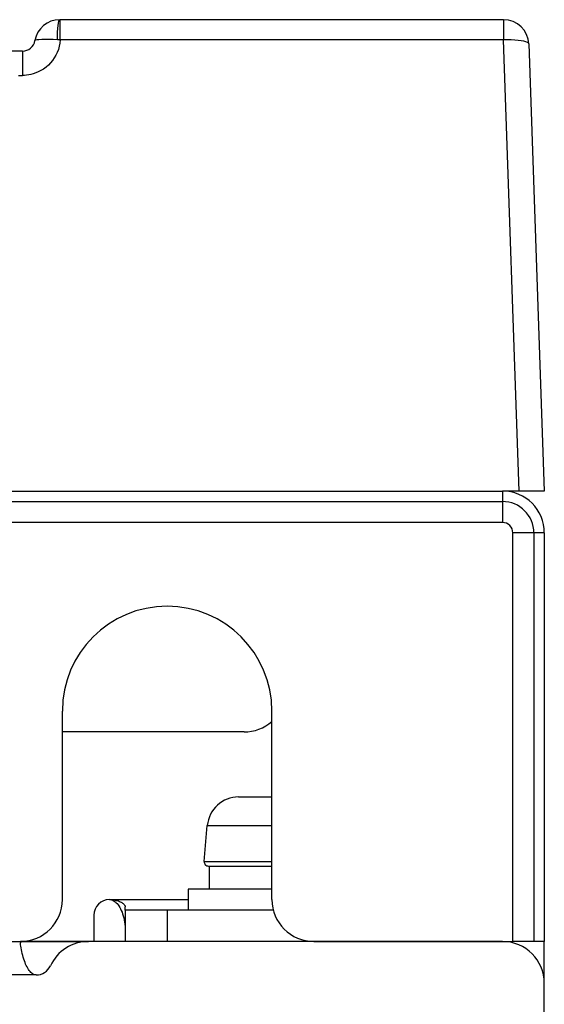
# Model space of a CAD drawing. Header units: millimetres. Extents: x -2579 to 1363, y -329 to 2298.
# Tile 163 of 256: x -1196 to -1171, y 2235 to 2282. Entities that reach past the tile are written whole.
import ezdxf

# ---------------------------------------------------------------- set-up
doc = ezdxf.new("R2010")
doc.units = ezdxf.units.MM
doc.header["$LTSCALE"] = 30.734
doc.linetypes.add('CENTER', pattern=[0.6, 0.375, -0.075, 0.075, -0.075])
doc.layers.get('0').update_dxf_attribs({"linetype": 'CONTINUOUS'})

msp = doc.modelspace()

# ---------------------------------------------------------------- linework, layer by layer
at = {"color": 7}
for p, q in [((-1172.683, 2281.82), (-1193.86, 2281.82)), ((-1172.683, 2281.752), (-1172.688, 2281.424)), ((-1172.69, 2280.851), (-1193.841, 2280.851)), ((-1171.938, 2259.32), (-1172.69, 2280.851)), ((-1171.484, 2280.662), (-1170.738, 2259.32)), ((-1195.638, 2280.32), (-1196.138, 2280.32)), ((-1195.638, 2280.32), (-1195.638, 2279.162)), ((-1195.832, 2279.162), (-1195.638, 2279.162)), ((-1286.738, 2259.32), (-1172.738, 2259.32)), ((-1170.738, 2259.32), (-1172.738, 2259.32)), ((-1172.738, 2259.32), (-1172.738, 2257.82)), ((-1286.738, 2258.82), (-1172.738, 2258.82)), ((-1172.738, 2257.82), (-1286.738, 2257.82)), ((-1170.738, 2257.32), (-1172.238, 2257.32)), ((-1172.238, 2237.82), (-1172.238, 2257.32)), ((-1171.238, 2257.32), (-1171.238, 2237.82)), ((-1170.738, 2257.32), (-1170.738, 2237.82)), ((-1193.738, 2239.82), (-1193.738, 2248.82)), ((-1183.738, 2239.82), (-1183.738, 2248.82)), ((-1185.067, 2247.82), (-1193.738, 2247.82)), ((-1185.325, 2244.72), (-1183.738, 2244.72)), ((-1186.969, 2241.638), (-1186.82, 2243.351)), ((-1186.82, 2243.351), (-1183.738, 2243.351)), ((-1186.969, 2241.638), (-1183.738, 2241.638)), ((-1186.77, 2241.42), (-1183.738, 2241.42)), ((-1186.738, 2241.42), (-1186.738, 2240.32)), ((-1183.738, 2240.32), (-1187.738, 2240.32)), ((-1187.738, 2240.32), (-1187.738, 2239.32)), ((-1191.488, 2239.82), (-1187.738, 2239.82)), ((-1190.738, 2239.32), (-1190.738, 2239.473)), ((-1183.674, 2239.32), (-1190.738, 2239.32)), ((-1190.738, 2239.32), (-1190.738, 2237.82)), ((-1188.738, 2239.32), (-1188.738, 2237.82)), ((-1192.238, 2239.07), (-1192.238, 2237.82)), ((-1266.238, 2237.82), (-1195.738, 2237.82)), ((-1195.738, 2237.82), (-1192.49, 2237.82)), ((-1195.738, 2237.82), (-1195.738, 2237.761)), ((-1172.738, 2237.82), (-1192.49, 2237.82)), ((-1181.738, 2237.82), (-1172.238, 2237.82)), ((-1170.738, 2237.82), (-1172.238, 2237.82)), ((-1170.738, 2235.82), (-1170.738, 2237.82)), ((-1194.988, 2236.22), (-1796.488, 2236.22)), ((-1170.738, 2067.82), (-1170.738, 2235.82))]:
    msp.add_line(p, q, dxfattribs=at)
at = {"color": 7, "linetype": 'CENTER'}
msp.add_line((-1192.49, 2237.82), (-1195.738, 2237.82), dxfattribs=at)
at = {"color": 7}
for points in [[(-1193.973, 2280.861), (-1193.97, 2281.049), (-1193.964, 2281.232), (-1193.953, 2281.397), (-1193.94, 2281.542), (-1193.923, 2281.66), (-1193.905, 2281.747), (-1193.884, 2281.802), (-1193.864, 2281.82)], [(-1193.842, 2281.403), (-1193.841, 2281.584), (-1193.84, 2281.67), (-1193.841, 2281.745), (-1193.847, 2281.799), (-1193.857, 2281.82)], [(-1193.842, 2280.846), (-1193.842, 2280.994), (-1193.842, 2281.138), (-1193.842, 2281.278), (-1193.842, 2281.403)], [(-1172.688, 2281.424), (-1172.69, 2281.258), (-1172.69, 2281.066), (-1172.69, 2280.855)], [(-1172.683, 2281.82), (-1172.683, 2281.803), (-1172.683, 2281.752)], [(-1193.841, 2280.851), (-1193.858, 2280.698), (-1193.886, 2280.549), (-1193.928, 2280.402), (-1193.981, 2280.259), (-1194.046, 2280.122), (-1194.122, 2279.993), (-1194.207, 2279.871), (-1194.301, 2279.757), (-1194.406, 2279.65), (-1194.518, 2279.553), (-1194.639, 2279.466), (-1194.763, 2279.389), (-1194.886, 2279.327), (-1195.007, 2279.276), (-1195.123, 2279.237), (-1195.236, 2279.208), (-1195.344, 2279.186), (-1195.448, 2279.172), (-1195.546, 2279.164), (-1195.638, 2279.162)], [(-1193.973, 2280.861), (-1194.178, 2280.87), (-1194.378, 2280.874), (-1194.56, 2280.875), (-1194.721, 2280.872), (-1194.857, 2280.865), (-1194.959, 2280.854), (-1195.023, 2280.84), (-1195.047, 2280.82)], [(-1193.929, 2280.857), (-1193.951, 2280.86), (-1193.973, 2280.861)], [(-1193.842, 2280.846), (-1193.862, 2280.848), (-1193.883, 2280.851), (-1193.929, 2280.857)], [(-1171.484, 2280.662), (-1171.5, 2280.698), (-1171.545, 2280.732), (-1171.618, 2280.763), (-1171.718, 2280.791), (-1171.842, 2280.814), (-1171.986, 2280.833), (-1172.147, 2280.847), (-1172.321, 2280.855), (-1172.503, 2280.858), (-1172.69, 2280.855)], [(-1191.488, 2239.82), (-1191.417, 2239.818), (-1191.349, 2239.813), (-1191.284, 2239.806), (-1191.224, 2239.795), (-1191.167, 2239.783), (-1191.113, 2239.769), (-1191.063, 2239.753), (-1191.016, 2239.735), (-1190.973, 2239.716), (-1190.933, 2239.696), (-1190.896, 2239.674), (-1190.863, 2239.652), (-1190.834, 2239.629), (-1190.808, 2239.605), (-1190.786, 2239.582), (-1190.769, 2239.558), (-1190.755, 2239.535), (-1190.746, 2239.513), (-1190.74, 2239.493), (-1190.738, 2239.473)], [(-1191.488, 2239.82), (-1191.444, 2239.818), (-1191.398, 2239.809), (-1191.352, 2239.794), (-1191.305, 2239.773), (-1191.258, 2239.746), (-1191.212, 2239.712), (-1191.166, 2239.671), (-1191.122, 2239.625), (-1191.079, 2239.572), (-1191.038, 2239.513), (-1190.998, 2239.449), (-1190.96, 2239.378), (-1190.924, 2239.303), (-1190.891, 2239.222), (-1190.86, 2239.136)], [(-1190.86, 2239.136), (-1190.831, 2239.045), (-1190.805, 2238.949), (-1190.783, 2238.849), (-1190.764, 2238.745), (-1190.75, 2238.639), (-1190.742, 2238.535), (-1190.738, 2238.432)], [(-1194.988, 2236.22), (-1195.029, 2236.223), (-1195.07, 2236.232), (-1195.113, 2236.249), (-1195.156, 2236.272), (-1195.198, 2236.302), (-1195.239, 2236.339), (-1195.278, 2236.381), (-1195.317, 2236.429), (-1195.354, 2236.482), (-1195.389, 2236.54), (-1195.424, 2236.603), (-1195.457, 2236.67), (-1195.489, 2236.741), (-1195.52, 2236.817), (-1195.549, 2236.896), (-1195.577, 2236.979), (-1195.604, 2237.065), (-1195.629, 2237.155), (-1195.653, 2237.246), (-1195.674, 2237.337), (-1195.693, 2237.427), (-1195.709, 2237.512), (-1195.722, 2237.59), (-1195.731, 2237.659), (-1195.737, 2237.716), (-1195.738, 2237.761)]]:
    msp.add_lwpolyline(points, dxfattribs=at)
for centre, radius, start, end in [((-1193.864, 2280.62), 1.2, 89.8425, 170.4059), ((-1172.683, 2280.62), 1.2, 2, 90), ((-1195.638, 2280.92), 0.6, 270, 350.4059), ((-1172.738, 2257.32), 2, 0, 90), ((-1172.738, 2257.32), 1.5, 0, 90), ((-1172.738, 2257.32), 0.5, 0, 90), ((-1188.738, 2248.82), 5, 0, 180), ((-1185.067, 2249.82), 2, 270, 311.6495), ((-1185.325, 2243.22), 1.5, 90, 175), ((-1186.77, 2241.62), 0.2, 175, 270), ((-1195.738, 2239.82), 2, 270, 360), ((-1191.488, 2239.07), 0.75, 90, 180), ((-1181.738, 2239.82), 2, 180, 270), ((-1192.49, 2235.82), 2, 90, 155.2801), ((-1172.738, 2235.82), 2, 0, 90), ((-1194.988, 2236.97), 0.75, 270, 335.2801)]:
    msp.add_arc(centre, radius, start, end, dxfattribs=at)

doc.saveas('drawing.dxf')
